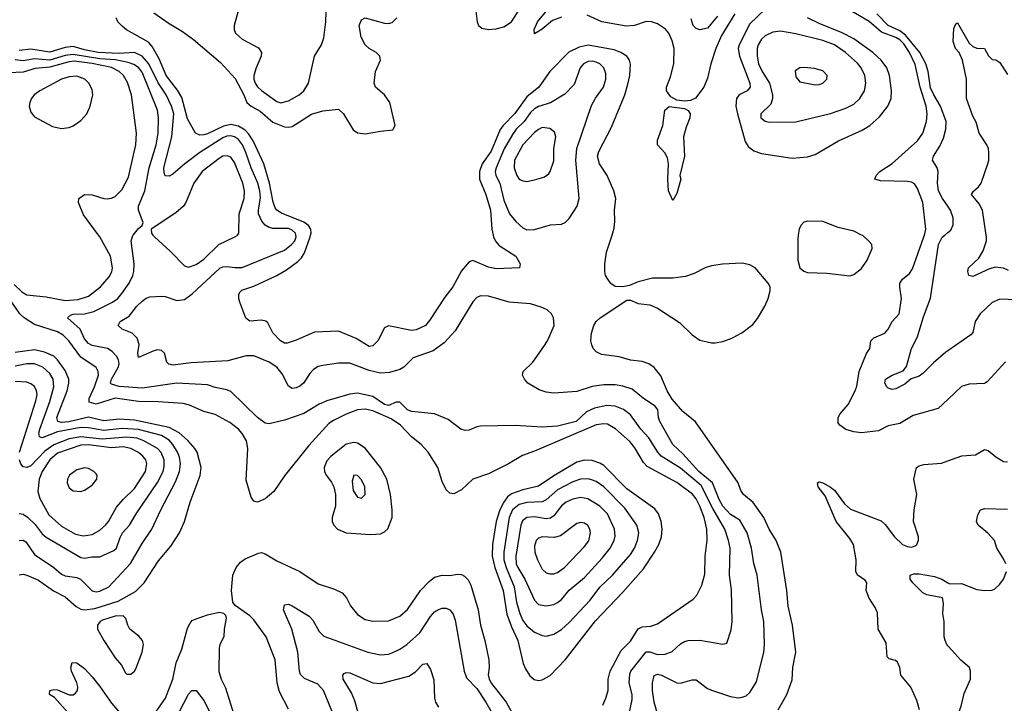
# Model space of a CAD drawing. Header units: inches. Extents: x 884549 to 1028252, y 526810 to 653624.
# Tile 224 of 256: x 955173 to 960293, y 577564 to 581120. Entities that reach past the tile are written whole.
import ezdxf

# ---------------------------------------------------------------- set-up
doc = ezdxf.new("R2010")
doc.units = ezdxf.units.IN
doc.header["$MEASUREMENT"] = 0
for name, color, linetype in [('A9557', 7, 'Continuous'), ('A9558', 7, 'Continuous'), ('A9567', 7, 'Continuous'), ('A9568', 7, 'Continuous')]:
    doc.layers.add(name, color=color, linetype=linetype)

msp = doc.modelspace()

# ---------------------------------------------------------------- linework, layer by layer
at = {"layer": 'A9557', "color": 5}
for points, elevation in [([(955143.2, 579743.2), (955184.4, 579704.4), (955210, 579689.6), (955310, 579677.9), (955410, 579660.1), (955476.3, 579663.7), (955530, 579682.5), (955592.8, 579730), (955638.4, 579781.6), (955651.8, 579808.2), (955655.5, 579830), (955644.7, 579890), (955589.8, 579990), (955582.4, 580000)], 2280), ([(958329.9, 577450.1), (958357.2, 577582.8), (958358, 577610), (958342.8, 577670), (958345.3, 577714.7), (958350.6, 577730), (958430, 577830.9), (958450, 577831.4), (958490, 577817.9), (958530, 577818.7), (958566.2, 577833.8), (958610, 577873.6), (958630, 577885.8), (958650, 577890.2), (958710, 577891.3), (958830, 577870.6), (958850, 577876), (958873.3, 577946.7), (958878.8, 577990), (958874.8, 578154.8), (958864.1, 578230), (958867.2, 578370), (958859.5, 578410), (958839.9, 578470), (958776.8, 578576.8), (958716.2, 578696.2), (958610, 578787.7), (958509.1, 578850), (958491.6, 578870), (958444.9, 578944.9), (958403.1, 578990), (958350, 579064.5), (958313, 579093), (958270, 579109.4), (958226.6, 579113.4), (958161.4, 579098.6), (958120.7, 579079.3), (958066, 579030), (957970, 579004.7), (957890, 579000.2), (957750, 579009.8), (957570, 579005.6), (957550, 579002), (957510, 578984.8), (957490, 578982.6), (957466.6, 578990), (957401, 579041), (957330, 579069.8), (957210, 579082.2), (957190, 579090.7), (957150, 579130.6), (957130, 579130.6), (957090, 579113.9), (957070, 579118.1), (957010, 579160.5), (956930, 579177.7), (956890, 579171.2), (956770, 579137.8), (956730, 579120.3), (956650, 579072.2), (956550, 579036.5), (956470, 579017.6), (956450, 579021.3), (956410, 579049.8), (956270, 579185.3), (956250, 579194.8), (956190, 579206.5), (956150, 579220.6), (955990, 579228.9), (955810, 579203.9), (955690, 579212.2), (955650, 579223.9), (955645.8, 579230), (955649.6, 579250), (955685.4, 579310), (955689.4, 579329.4), (955687.1, 579350), (955677, 579370), (955654, 579394), (955630, 579408.9), (955550, 579424.5), (955530, 579435), (955510, 579459.8), (955486.8, 579510), (955421.4, 579570), (955436.3, 579583.7), (955451.1, 579588.9), (955510, 579590.8), (955558.6, 579601.4), (955655.4, 579650), (955682.5, 579670), (955704.6, 579695.4), (955742, 579750), (955760.9, 579790), (955766.6, 579810), (955768.1, 579850), (955752.7, 579970), (955761.8, 579998.2), (955763.3, 580000)], 2260), ([(958494.5, 577490), (958471.9, 577570), (958463.6, 577630), (958463.8, 577670), (958472.5, 577707.5), (958490, 577715.3), (958510, 577709.4), (958590, 577670.1), (958610, 577668.7), (958670, 577685.6), (958690, 577684.9), (958750, 577640.7), (958770, 577631.3), (958870, 577599.1), (958910, 577592.7), (958930, 577595.2), (958950, 577602.7), (958970, 577619.5), (959004.8, 577675.2), (959042.2, 577830), (959046.5, 577870), (959043.2, 577990), (959029.9, 578050), (959008.5, 578230), (958991, 578291), (958978.2, 578370), (958956.6, 578450), (958917.1, 578517.1), (958870, 578545.9), (958829.5, 578590), (958810, 578623.7), (958775.5, 578710), (958705.1, 578770), (958621.8, 578861.8), (958569.9, 578910), (958501.3, 579030), (958494.1, 579050), (958491.2, 579090), (958478.1, 579110), (958416.5, 579150), (958358.2, 579198.2), (958310, 579213.4), (958270, 579220.2), (958210, 579221), (958150, 579211.9), (958070, 579186), (957950, 579177.8), (957910, 579182.5), (957874.3, 579194.3), (957816, 579230), (957798.4, 579250), (957788.5, 579270), (957791.6, 579290), (957841.2, 579338.8), (957899.3, 579420.7), (957916.8, 579450), (957952.1, 579530), (957949.7, 579569.7), (957938.4, 579590), (957916, 579610), (957885.3, 579625.3), (957830, 579642.7), (957718, 579650), (957610, 579681.8), (957570, 579683.1), (957550, 579674.2), (957530, 579652.8), (957438, 579502), (957380.5, 579439.5), (957323, 579397), (957219.2, 579360.8), (957170, 579312.3), (957150, 579300.3), (957095.8, 579284.2), (957050, 579280.4), (956990, 579294.4), (956890, 579333.2), (956830, 579333.3), (956750, 579322), (956724.5, 579315.5), (956700, 579300), (956680.8, 579279.2), (956647.9, 579230), (956630, 579214), (956610, 579204.4), (956590, 579201.5), (956570, 579213.3), (956538.3, 579278.3), (956510, 579312.4), (956470, 579338), (956390, 579370.7), (956350, 579370.8), (956255.2, 579344.8), (956064.4, 579335.6), (955970, 579322.6), (955948.3, 579328.3), (955938.7, 579338.7), (955925.7, 579385.7), (955910, 579399.8), (955890, 579401.8), (955870, 579397), (955790, 579362.9), (955787.4, 579387.4), (955794, 579430), (955783.1, 579463.1), (955757.4, 579490), (955705.6, 579510), (955685.6, 579530), (955695.1, 579550), (955741.4, 579578.6), (955782.4, 579630), (955810, 579656.5), (955830, 579671.5), (955850, 579677.7), (955910, 579681.5), (955930, 579680.9), (955990, 579660.1), (956030, 579664.4), (956070, 579694.3), (956213.2, 579826.8), (956230, 579835), (956250, 579836.8), (956291.1, 579831.1), (956330, 579831.8), (956550, 579921.4), (956586.6, 579950), (956603, 579970), (956610.4, 579990), (956608.5, 580000)], 2240), ([(955865.8, 580000), (955873.1, 579990), (955956.1, 579916.1), (956030, 579839.7), (956050, 579833), (956090, 579845.9), (956130, 579874.3), (956208.5, 579951.5), (956292, 579990), (956303.3, 579996.7), (956305.6, 580000)], 2260), ([(957634.8, 580000), (957637.2, 579990), (957647.6, 579967.6), (957665.5, 579945.5), (957753.6, 579890), (957775.5, 579850), (957771.4, 579828.6), (957650, 579823.7), (957610, 579832.7), (957530, 579866.8), (957510, 579860.4), (957470, 579814), (957425.4, 579730), (957383.2, 579676.8), (957304.6, 579555.4), (957282.4, 579530), (957233.9, 579506.1), (957210, 579502.9), (957090, 579528), (957070, 579516.9), (957036.1, 579450), (957010, 579422.6), (956990, 579420.4), (956922.2, 579462.2), (956830, 579500.3), (956705.2, 579494.8), (956610, 579452.3), (956563.1, 579436.9), (956550, 579438), (956528.9, 579448.9), (956490, 579490.8), (956462.5, 579542.5), (956452.6, 579552.6), (956430, 579556.9), (956370, 579552.3), (956348.1, 579568.1), (956317.4, 579650), (956311.6, 579670), (956312, 579690), (956317.2, 579702.8), (956327.6, 579712.4), (956390, 579734.3), (956510, 579790.1), (956561.1, 579818.9), (956618.6, 579861.4), (956638.6, 579881.4), (956653.4, 579906.6), (956682.5, 579990), (956685.1, 580000)], 2220), ([(959117.3, 577530), (959163.1, 577610), (959190, 577686), (959194, 577750), (959209.9, 577830), (959192.4, 577970), (959169.2, 578069.2), (959163.2, 578150), (959131.6, 578350), (959107, 578410), (959070, 578469.7), (959043.4, 578530), (958987.8, 578607.8), (958937.8, 578650), (958923.9, 578670), (958908.4, 578710), (958687.3, 579027.3), (958621.7, 579081.7), (958566.4, 579146.4), (958539.2, 579190), (958506.7, 579266.7), (958472.5, 579310), (958445.1, 579330), (958410, 579342.6), (958350, 579349.1), (958290, 579366.4), (958199.1, 579379.1), (958170, 579392.7), (958155.1, 579410), (958147.9, 579427.9), (958143.6, 579450), (958146.3, 579490), (958158.9, 579530), (958171.5, 579550), (958191.8, 579570), (958330, 579660.4), (958350, 579661.6), (958390, 579643.7), (958450, 579637), (958490, 579619.6), (958604.2, 579544.2), (958670, 579481.2), (958710, 579453.2), (958770, 579438.9), (958790, 579438.3), (958830, 579446.5), (958876.1, 579463.9), (958928.9, 579491.1), (958985.2, 579534.8), (959010, 579566.4), (959048.5, 579630), (959066, 579670), (959076.3, 579710), (959075.1, 579730), (959066, 579750), (958996.9, 579830), (958970, 579844.8), (958930, 579852.7), (958828.2, 579848.2), (958770, 579839.9), (958737.6, 579830), (958681, 579799), (958635.1, 579784.9), (958570, 579774.7), (958463.8, 579776.2), (958390, 579756.1), (958343.4, 579736.6), (958310, 579729.8), (958270, 579732.8), (958247.5, 579747.5), (958230.7, 579770), (958219.7, 579790), (958215.4, 579810), (958216.4, 579850), (958224.4, 579910), (958253.5, 580000)], 2220), ([(959222, 580000), (959219.5, 579980.5), (959219.7, 579870), (959230.4, 579830), (959250, 579812.4), (959270, 579805.3), (959370, 579800.7), (959490, 579787.2), (959510, 579794), (959550, 579825.8), (959580.3, 579870), (959606.6, 579930), (959603.9, 579950), (959590, 579966.9), (959557.1, 579997.1), (959551.2, 580000)], 2220), ([(960000, 579144.5), (959950, 579096.9), (959819.3, 579060.7), (959750, 579019.1), (959690, 579007.3), (959638.6, 578981.4), (959550, 578971.1), (959510, 578975.8), (959469, 578989), (959437.8, 579010), (959430, 579023), (959429.3, 579050), (959439.5, 579070), (959482.1, 579117.9), (959517.3, 579190), (959525.8, 579214.2), (959539.1, 579290), (959577.2, 579382.8), (959594, 579410), (959598.7, 579450), (959614.1, 579465.9), (959671.9, 579490), (959689.4, 579510.6), (959710.4, 579549.6), (959747.3, 579590), (959759.4, 579670), (959749.3, 579729.3), (959750.8, 579750), (959763.4, 579770), (959799.5, 579800.5), (959815.8, 579824.2), (959875.5, 579990), (959878, 580000)], 2180), ([(960000, 579397.5), (959990, 579390.6), (959924.7, 579335.3), (959870, 579278.8), (959850, 579265.3), (959808.6, 579251.4), (959775.3, 579224.7), (959730, 579199.8), (959710, 579196.2), (959690, 579202.8), (959682.8, 579210), (959672, 579230), (959675.8, 579250), (959709.6, 579270), (959767.3, 579292.7), (959784.1, 579315.9), (959810.7, 579409.3), (959842.6, 579470), (959870.7, 579570), (959909.2, 579670.8), (959950.3, 579950), (959970, 579989.4), (959983.7, 580000)], 2160), ([(958205.4, 577554.6), (958221.8, 577590), (958233.6, 577630), (958232.9, 577690), (958243.7, 577730), (958301.2, 577838.8), (958350, 577886.8), (958389.6, 577950.4), (958410, 577961), (958455.4, 577964.6), (958490, 577977.1), (958675.1, 578104.9), (958694.4, 578125.6), (958721.1, 578178.9), (958735.6, 578235.6), (958737.8, 578330), (958747.3, 578412.7), (958745.5, 578470), (958732.5, 578530), (958710.3, 578590), (958690, 578627.8), (958671, 578651), (958590, 578712.5), (958436.4, 578796.4), (958416.6, 578816.6), (958372.6, 578892.6), (958346.3, 578926.3), (958271.8, 578991.8), (958230, 579015.5), (958210, 579018.5), (958170, 579012.2), (957850, 578874.8), (957787.6, 578852.4), (957715.2, 578810), (957610, 578757), (957530.2, 578729.8), (957470, 578674.7), (957430, 578653), (957410, 578656.9), (957390, 578674), (957370, 578717), (957348, 578790), (957296.5, 578870), (957260.8, 578910), (957209.9, 578949.9), (957153.5, 579010), (957104.2, 579044.2), (957010, 579086.1), (956970, 579094.6), (956930, 579090.2), (956870, 579067.9), (956804.4, 579035.6), (956780.9, 579019.1), (956675.6, 578904.4), (956550, 578746.6), (956493.6, 578666.4), (956450, 578627.7), (956410, 578609.8), (956390, 578615.6), (956375.7, 578635.7), (956350, 578725.2), (956359.2, 578890), (956352, 578930), (956330, 578967.8), (956310.6, 578990), (956265.4, 579025.4), (956190, 579065.7), (956130, 579081.9), (956055.3, 579115.3), (956023.5, 579123.5), (955892.9, 579132.9), (955790, 579133.7), (955670, 579150.8), (955570, 579120.8), (955533.6, 579130), (955534, 579150), (955562.1, 579210), (955582.2, 579270), (955581, 579290), (955569.9, 579309.9), (955490, 579364.2), (955429, 579449), (955399.5, 579479.5), (955370, 579495.8), (955250, 579534.9), (955196.3, 579570), (955174, 579590), (955132.1, 579650)], 2280), ([(955170, 578232.8), (955190, 578234.8), (955210, 578230.1), (955270, 578204.4), (955349.3, 578149.3), (955410, 578117.4), (955466.7, 578066.7), (955490, 578054.2), (955510, 578049.6), (955563, 578057), (955684.2, 578095.8), (955775.3, 578144.7), (955820.2, 578190), (955895.2, 578304.8), (955959.2, 578380.8), (956003.5, 578450), (956029.1, 578510), (956058.8, 578610), (956111, 578749), (956115.9, 578790), (956095.4, 578870), (956084.4, 578890), (956048.2, 578930), (956002.9, 578970), (955950, 578998.7), (955770, 579037.1), (955690, 579041.9), (955610, 579034.1), (955530, 579051.9), (955427.9, 579027.9), (955390, 579025.2), (955370.8, 579030), (955365.9, 579050), (955419.6, 579190), (955428.6, 579230), (955428.2, 579250), (955410, 579295.5), (955370, 579350.4), (955350, 579369), (955301.8, 579390), (955250, 579403.3), (955150, 579389.3)], 2320), ([(955170, 578410.7), (955190, 578412.4), (955204.3, 578404.3), (955250, 578337), (955350, 578270.9), (955390, 578235), (955410, 578226.3), (955470, 578217.5), (955488.8, 578208.8), (955550, 578148.4), (955570, 578143.2), (955590, 578146.3), (955636.8, 578170), (955748.9, 578291.1), (955810, 578395.5), (955859.9, 578470), (955906.1, 578570), (955983.8, 578716.2), (956004.1, 578770), (956009.5, 578810), (956004.1, 578844.1), (955994, 578870), (955969.9, 578910), (955950, 578932.5), (955910, 578956.3), (955790, 578988.2), (955706.5, 578993.5), (955610, 578982.6), (955530, 578996.3), (955490, 578998.4), (955370, 578975.8), (955290, 578944.4), (955276, 578950), (955272.6, 578970), (955277.1, 578990), (955330, 579133.4), (955349.9, 579209.9), (955346.5, 579250), (955330, 579278.8), (955293, 579313), (955250, 579329.9), (955210, 579330.3), (955150, 579317.8)], 2340), ([(955171.8, 578870), (955256.7, 579136.7), (955262.9, 579170), (955260.5, 579190), (955250, 579211.4), (955230, 579226.4), (955210, 579234.1), (955150, 579238.5)], 2360), ([(955170, 578550.8), (955190, 578547.9), (955212.9, 578532.9), (955253.1, 578493.1), (955290, 578445), (955310, 578428.8), (955490, 578322.4), (955510, 578319), (955550, 578325.5), (955590, 578325.4), (955661.8, 578358.2), (955675.8, 578370), (955694.4, 578425.6), (955707.2, 578450), (955744.6, 578490), (955778.4, 578550), (955890, 578712.7), (955918.2, 578770), (955924.3, 578795.7), (955924.3, 578830), (955908.5, 578868.5), (955889.4, 578889.4), (955818.9, 578930), (955783.8, 578943.8), (955730, 578948.6), (955602.3, 578937.7), (955490, 578950), (955430, 578938.9), (955350.8, 578909.2), (955304.2, 578875.8), (955230, 578798.8), (955210, 578789.9), (955190, 578794), (955178, 578810), (955171.4, 578830)], 2360), ([(959851.9, 577530), (959838.3, 577578.3), (959807, 577647), (959755.6, 577710), (959749.5, 577750), (959737.6, 577777.6), (959726.8, 577786.8), (959695.1, 577795.1), (959684.9, 577804.9), (959678.1, 577878.1), (959638, 577950), (959634.5, 578034.5), (959622.6, 578062.6), (959589.8, 578110), (959575.1, 578150), (959578.5, 578190), (959570, 578205.1), (959530.7, 578230.7), (959521.4, 578250), (959522.5, 578310), (959508.2, 578390), (959490, 578420.4), (959419.4, 578510), (959362.5, 578642.5), (959324.5, 578690), (959321.2, 578710), (959330, 578716.3), (959349.3, 578710.7), (959390, 578688.5), (959410, 578671.7), (959461.9, 578601.9), (959493.8, 578573.8), (959652.6, 578512.6), (959674.4, 578494.4), (959722.8, 578430), (959764.2, 578390), (959790, 578379.1), (959810, 578376.5), (959830, 578382.4), (959838.4, 578390), (959847.9, 578412.1), (959846.9, 578430), (959820.7, 578510), (959824.4, 578570), (959837.6, 578650), (959822.4, 578730), (959836, 578790), (959850, 578799.3), (959874.6, 578805.4), (959967.1, 578812.9), (960000, 578825.1)], 2180), ([(956570, 577533), (956523.4, 577623.4), (956511.2, 577670), (956500.7, 577790), (956454, 577910), (956390, 577998.7), (956370, 578018.7), (956293.3, 578073.3), (956282, 578090), (956274, 578150), (956281, 578230), (956298.3, 578270), (956321.7, 578298.3), (956345.5, 578314.5), (956414.6, 578345.4), (956430, 578348.9), (956450, 578340.8), (956510, 578305.7), (956628.8, 578250), (956725.4, 578185.4), (956810, 578157.5), (956850, 578137.6), (956872.3, 578112.3), (956893.1, 578070), (956930, 578026.3), (956970, 578000.2), (957010, 577991.7), (957090, 577992.1), (957150, 578016.2), (957190, 578051.6), (957257.1, 578150), (957301.8, 578198.2), (957330, 578219.4), (957370, 578231.1), (957410, 578229.3), (957450, 578235.6), (957470, 578234.2), (957485.5, 578225.5), (957505.2, 578205.2), (957519.1, 578179.1), (957557.3, 578050), (957568.9, 577970), (957592.3, 577890), (957612.3, 577790), (957614.1, 577750), (957608.9, 577711.1), (957613.6, 577690), (957626.9, 577666.9), (957702.2, 577570), (957748.2, 577488.2)], 2280), ([(960000, 577862.8), (959993.6, 577870), (959985.1, 577890), (959981.1, 577910), (959980.7, 577990), (959974, 578030), (959976.8, 578083.2), (959972.3, 578112.3), (959890, 578128.3), (959870, 578137.7), (959816.9, 578190), (959804.2, 578210), (959803.7, 578230), (959823.3, 578236.7), (959850, 578237.2), (959930, 578224.2), (959968.2, 578210), (960000, 578190.7)], 2160), ([(956804, 577504), (956752.8, 577630), (956723.1, 577663.1), (956653.4, 577693.4), (956633.9, 577713.9), (956628.5, 577730), (956619.6, 577830), (956588.2, 577950), (956544.5, 578050), (956550, 578075.5), (956570, 578078.7), (956590, 578071.5), (956677.7, 578017.7), (956696.7, 577996.7), (956730, 577936.5), (956753.7, 577913.7), (956983, 577830), (957050, 577816.3), (957090, 577819.3), (957110, 577825.8), (957150, 577845.7), (957185.5, 577870), (957253.2, 577930), (957310, 578015.5), (957330, 578038.8), (957350, 578052.1), (957370, 578058.8), (957390, 578058.8), (957410, 578050.2), (957427.2, 578027.2), (957436.8, 577996.8), (957484.3, 577730), (957496.6, 577696.6), (957550, 577640.6), (957597.5, 577570), (957650, 577475.8)], 2260), ([(955870, 577502.8), (955930.4, 577590), (955968.4, 577690), (955986.3, 577773.7), (956015.1, 577844.9), (956045.5, 577954.5), (956058.6, 577981.4), (956070, 577993.8), (956090, 578003.6), (956150, 578024.5), (956210, 578037.6), (956232.5, 578032.5), (956242.5, 578022.5), (956246, 578006), (956235.5, 577950), (956234, 577910), (956213.4, 577870), (956209.5, 577850.5), (956208.4, 577728.4), (956220.6, 577690), (956243.5, 577643.5), (956284.2, 577510)], 2280), ([(955450, 577484.9), (955353, 577593), (955327.7, 577610), (955329.8, 577630), (955350, 577635.5), (955370, 577633.8), (955430, 577607.6), (955450, 577607.8), (955463.2, 577616.8), (955473, 577630), (955474.8, 577650), (955470.7, 577670.7), (955443, 577730), (955439.5, 577750), (955444.9, 577775.1), (955470, 577774.4), (955510, 577744.8), (955550, 577701.4), (955590, 577651.8), (955650, 577564.7), (955694, 577514)], 2280), ([(956944.3, 577470), (956915.9, 577575.9), (956897.5, 577617.5), (956855.6, 577690), (956853.3, 577710), (956860.7, 577719.3), (956870, 577724.2), (956890, 577721.5), (957010, 577670.1), (957050, 577666), (957195.7, 577704.3), (957232, 577728), (957270, 577766.4), (957290, 577770.6), (957310, 577738.8), (957326.1, 577686.1), (957329.6, 577590), (957335, 577570), (957350, 577543.2)], 2240), ([(956002, 577518), (956050, 577610.5), (956067.3, 577630), (956090, 577630.4), (956130, 577578.7), (956165, 577510)], 2260)]:
    msp.add_lwpolyline(points, dxfattribs=dict(at, elevation=elevation))
for points, elevation in [([(955530, 578908.2), (955490, 578906), (955370, 578864.5), (955330.2, 578829.8), (955289.1, 578770), (955274.1, 578730), (955266.3, 578666.3), (955278, 578630), (955323.4, 578543.4), (955390, 578485.2), (955463.1, 578443.1), (955505.4, 578434.6), (955550, 578442.2), (955590, 578464), (955619, 578490), (955635, 578510), (955676.1, 578583.9), (955710, 578624.6), (955770, 578680.9), (955827.4, 578770), (955834.5, 578810), (955828.7, 578830), (955812.9, 578850), (955790, 578867.8), (955750, 578889.9), (955710, 578898.3), (955650, 578893.1)], 2380), ([(956910, 578920.2), (956870, 578911.1), (956790, 578848.4), (956770, 578825.3), (956756.3, 578790), (956757.7, 578770), (956766.5, 578750), (956794.6, 578714.6), (956806.2, 578690), (956814.5, 578650), (956814.4, 578590), (956797.1, 578530), (956797.1, 578510), (956805.8, 578490), (956826.2, 578470), (956870, 578451.4), (956997.5, 578442.5), (957050, 578445.6), (957070, 578454.9), (957087.8, 578472.2), (957109.3, 578530.7), (957110.4, 578570), (957100.6, 578650), (957081.4, 578730), (957050, 578790.8), (956970, 578890.6), (956930, 578916.3)], 2320), ([(955510, 578789.3), (955470, 578777.7), (955431.7, 578750), (955421.8, 578730), (955420.4, 578710), (955430, 578684.7), (955450, 578668.8), (955490, 578666.1), (955510, 578673.1), (955550, 578698.6), (955574.6, 578730), (955575, 578750), (955570, 578757.1), (955558.6, 578770), (955530, 578785.8)], 2420), ([(958110, 578828.9), (958070, 578818), (957950, 578747.4), (957870, 578692.8), (957790, 578674.6), (957730, 578652.7), (957710, 578638), (957690, 578610.9), (957670, 578569.9), (957650.1, 578510.1), (957631.5, 578390), (957629.1, 578330), (957643, 578270), (957687.8, 578150), (957706.9, 578026.9), (957730, 577962.3), (957764, 577890), (957791.4, 577771.4), (957802.7, 577742.7), (957826.4, 577706.4), (957848, 577688), (957870, 577682.8), (957890, 577685.2), (957931.5, 577708.5), (958010, 577790.2), (958166.9, 577993.1), (958310, 578141.7), (958416.5, 578263.5), (958474.5, 578350), (958495.9, 578390), (958509.9, 578430), (958514.4, 578470), (958509.4, 578510), (958495.3, 578550), (958476.2, 578576.2), (958330, 578679.9), (958210, 578800.5), (958190, 578813.7), (958150, 578827.3)], 2320), ([(956910, 578751.3), (956901.4, 578718.6), (956906.3, 578670), (956930, 578635.8), (956950, 578630.5), (956969.7, 578650.3), (956968.2, 578690), (956950, 578727), (956930, 578749.6)], 2340), ([(958130, 578730.8), (958090, 578729), (958050, 578715.2), (957970, 578674.7), (957910, 578622.2), (957890, 578612.2), (957810, 578608.4), (957770, 578597.5), (957735.8, 578570), (957717.9, 578530), (957691, 578350), (957691, 578310), (957701.9, 578270), (957744.1, 578170), (957756.2, 578090), (957773.8, 578030), (957790, 577995.3), (957810, 577967.5), (957850, 577934.1), (957890, 577916.3), (957910, 577913.5), (957950, 577922.6), (957990, 577947), (958030, 577984.8), (958139, 578101), (958190, 578167.2), (958255.2, 578230), (958350, 578338.5), (958370, 578371.3), (958385.8, 578410), (958391.9, 578450), (958381.6, 578490), (958319.4, 578579.4), (958210, 578690.4), (958170, 578718.1), (958147.1, 578727.1)], 2340), ([(958090, 578634.9), (958050, 578626.4), (958015.6, 578610), (957990, 578591.1), (957950, 578539.5), (957932.5, 578527.5), (957910, 578524), (957850, 578534.6), (957810, 578530.8), (957787.7, 578512.3), (957778.4, 578490), (957752.4, 578330), (957755.5, 578290), (957763.3, 578270), (957799.9, 578210), (957850, 578100.4), (957870, 578077.4), (957911.1, 578071.1), (957950, 578078.3), (957970, 578087.8), (957990, 578104.1), (958030, 578151.8), (958110, 578218.3), (958202.1, 578317.9), (958243.4, 578370), (958265.2, 578410), (958270, 578434), (958266.9, 578470), (958230.4, 578550), (958190, 578588.8), (958128.2, 578628.2)], 2360), ([(958090, 578504.2), (958070, 578499.1), (957985.8, 578434.2), (957953.1, 578426.9), (957889.5, 578430.5), (957870, 578422.3), (957859.1, 578410), (957850, 578382), (957852.6, 578350), (957866, 578310), (957890, 578261.5), (957910, 578242), (957930, 578236.6), (957950, 578237.6), (957970, 578245), (958006, 578270), (958110, 578379.7), (958131.9, 578408.1), (958141.4, 578450), (958137.7, 578470), (958128.2, 578488.2), (958110, 578501.5)], 2380), ([(955710, 578018.2), (955670, 578017.4), (955603.2, 577996.8), (955590.6, 577989.4), (955576.8, 577970), (955578.1, 577950), (955611, 577890), (955670, 577800.8), (955702.3, 577762.3), (955722.4, 577722.4), (955730, 577714.7), (955750, 577715), (955770, 577731.2), (955776.4, 577743.6), (955809.2, 577830), (955817, 577870), (955811.6, 577890), (955792.1, 577912.1), (955745.8, 577950), (955734.4, 577970), (955724.5, 578004.5)], 2320)]:
    msp.add_lwpolyline(points, close=True, dxfattribs=dict(at, elevation=elevation))
at = {"layer": 'A9558', "color": 5}
for points, elevation in [([(957545.3, 581165.3), (957552.3, 581110), (957559.2, 581090), (957576, 581076), (957610, 581068.4), (957650, 581072), (957690, 581082.4), (957731.2, 581110), (957844.2, 581290)], 2220), ([(956315, 581190), (956288, 581090), (956288.6, 581070), (956295.9, 581050), (956330, 581019.3), (956413.9, 580973.9), (956431.1, 580950), (956429.3, 580930), (956402.6, 580870), (956390.7, 580830), (956390.1, 580810), (956397.2, 580790), (956410, 580770.2), (956430, 580752.4), (956510, 580694.3), (956530, 580688.4), (956570, 580697.8), (956625.4, 580730), (956649.7, 580750), (956675.3, 580790), (956706, 580930), (956742, 580990), (956753.6, 581026.4), (956765.6, 581110), (956768.1, 581211.9)], 2240), ([(955870, 581156.2), (955950, 581100.6), (956019.4, 581059.4), (956076.9, 581016.9), (956217.3, 580897.3), (956293.5, 580813.5), (956338.1, 580730), (956354.5, 580690), (956377.3, 580670), (956424.1, 580644.1), (956490, 580586.5), (956550, 580563.5), (956570, 580560.8), (956590, 580564.1), (956690.9, 580629.1), (956750, 580646.4), (956830, 580654.3), (956857.4, 580630), (956906.5, 580546.5), (956930, 580531.1), (956970, 580526.4), (957050, 580541.1), (957113.2, 580546.8), (957124.7, 580570), (957098, 580690), (957070, 580729.7), (957022.4, 580770), (957015.4, 580790), (957023.5, 580850), (957049.7, 580910), (957045.1, 580930), (957027.3, 580950), (956990.9, 580970.9), (956969.6, 580990), (956948.3, 581030), (956938.9, 581090), (956950, 581119.1), (956970, 581130.3), (957070, 581101.9), (957090, 581100.9), (957110, 581106.2), (957133.6, 581130)], 2220), ([(957990, 581132.7), (957943.7, 581116.3), (957890, 581070.5), (957850, 581046), (957848.8, 581068.8), (957865, 581110), (957916.4, 581170)], 2180), ([(958891.3, 581150), (958822.1, 581037.9), (958792.4, 580970), (958767.2, 580890), (958750, 580815.4), (958730, 580769.8), (958687.4, 580712.6), (958660.5, 580699.5), (958630, 580695.7), (958590, 580701.5), (958558.4, 580718.4), (958536, 580750), (958536.5, 580770), (958557.6, 580822.4), (958574, 580890), (958575.9, 580970), (958565.5, 581010), (958548.1, 581050), (958530.6, 581070.6), (958490, 581098.4), (958458, 581110), (958430, 581110.7), (958370, 581090.2), (958326.7, 581086.7), (958201, 581110), (958124.3, 581144.3)], 2180), ([(959047.2, 581172.8), (958970, 581098), (958914.5, 580990), (958910.1, 580970), (958916.3, 580930), (958970.1, 580790), (958971.3, 580770), (958956.1, 580750), (958915.2, 580730), (958901, 580710), (958897.9, 580670), (958905.7, 580630), (958945.7, 580485.7), (958960.8, 580460.8), (958990, 580437.8), (959030, 580423.5), (959190, 580400.3), (959270, 580406.7), (959310, 580419.7), (959430.4, 580489.6), (959554.9, 580545.1), (959594.8, 580570), (959644.3, 580615.7), (959688.4, 580670), (959705.2, 580710), (959707.5, 580750), (959695.8, 580830), (959681.6, 580870), (959652.9, 580910), (959610, 580948.9), (959510, 581020.3), (959450, 581052), (959330, 581100.9), (959270.2, 581130.2)], 2220), ([(959878, 580000), (959885.4, 580030), (959869.9, 580169.9), (959841.3, 580241.3), (959825.5, 580265.5), (959810, 580275.2), (959790, 580279.2), (959650, 580281.3), (959620.7, 580290), (959627.1, 580310), (959645.8, 580330), (959710, 580372.1), (959841.3, 580490), (959869.9, 580530.1), (959889.3, 580590), (959891.7, 580630), (959886.4, 580670), (959856.1, 580770), (959830, 580888), (959799.8, 580950), (959770, 580993.9), (959750, 581014.8), (959730, 581027.6), (959654.9, 581054.9), (959590.3, 581110.3), (959470, 581181.4)], 2180), ([(960000, 580149.9), (959972.2, 580190), (959950.5, 580230), (959945.6, 580270), (959949.1, 580330), (959943.5, 580350), (959920.4, 580390), (959925.1, 580410), (959957.8, 580462.2), (959976.6, 580503.4), (959989.9, 580550), (959991.8, 580590), (959961.9, 580670), (959926, 580730), (959910, 580766.6), (959897.3, 580850), (959885.7, 580890), (959854.4, 580950), (959779.3, 581039.3), (959750, 581062), (959689.9, 581090), (959630.9, 581150.9)], 2160), ([(956685.1, 580000), (956687.7, 580010), (956686.6, 580030), (956674.5, 580050), (956650, 580067.5), (956534.4, 580114.4), (956509.9, 580129.9), (956501.2, 580141.2), (956490.5, 580170.5), (956471.9, 580270), (956441.9, 580370), (956386.6, 580490), (956364.9, 580524.9), (956345.3, 580545.3), (956310, 580567), (956270, 580575.7), (956233.1, 580566.9), (956150, 580526.5), (956130, 580521.3), (956110, 580519.8), (956087.3, 580530), (956045.1, 580605.1), (956015.4, 580715.4), (955993.3, 580753.3), (955934.3, 580830), (955897.3, 580917.3), (955861.4, 580981.4), (955842.8, 581002.8), (955727.5, 581067.5), (955706.1, 581086.1), (955682.4, 581110), (955674.7, 581130)], 2220), ([(958801.9, 581138.1), (958750, 581076), (958710, 581067), (958690, 581074.5), (958674.5, 581090), (958664.4, 581124.4)], 2160), ([(956608.5, 580000), (956606.6, 580010), (956590, 580026), (956570, 580033.1), (956490, 580034.1), (956470, 580038.8), (956450, 580050.4), (956431.9, 580071.9), (956415.2, 580110), (956414.1, 580130), (956425.2, 580194.8), (956421.9, 580230), (956411.7, 580270), (956375.8, 580350), (956349.2, 580430), (956331, 580470), (956310, 580497.2), (956290, 580511.1), (956270, 580516.1), (956250, 580514.2), (956230, 580506), (956110, 580429), (956030.7, 580370), (955970, 580316.8), (955950, 580305.8), (955928.6, 580308.6), (955923.4, 580323.4), (955923, 580350), (955964.4, 580510), (955973.7, 580630), (955962.6, 580670), (955933.6, 580730), (955892.4, 580792.4), (955844.6, 580890), (955810, 580931.1), (955769.7, 580949.7), (955690, 580944.5), (955581.1, 580950), (955510, 580962.9), (955450, 580981.3), (955410, 580975.4), (955330, 580952.1), (955230, 580966.2), (955170, 580960.1)], 2240), ([(958253.5, 580000), (958264.8, 580035.2), (958268.4, 580071.6), (958265.3, 580130), (958272.9, 580190), (958263.2, 580230), (958228.8, 580308.8), (958187.7, 580370), (958178.5, 580410), (958185.4, 580434.6), (958250, 580561.3), (958319.5, 580730), (958336, 580784), (958346.4, 580830), (958349.2, 580889.2), (958344.8, 580910), (958329.8, 580930), (958298.7, 580950), (958263.6, 580963.6), (958130, 580987.1), (958082.6, 580977.4), (958029.4, 580950.6), (957930, 580850.7), (957872.8, 580770), (957810, 580718.9), (957747.2, 580632.8), (957686.4, 580570), (957671.5, 580548.5), (957624.4, 580435.6), (957577.9, 580370), (957563.6, 580330), (957564.1, 580290), (957597.6, 580210), (957621.6, 580130), (957627.3, 580030), (957634.8, 580000)], 2220), ([(955582.4, 580000), (955504.3, 580104.3), (955478.3, 580170), (955480.5, 580190), (955510, 580210.2), (955550, 580208.5), (955610, 580190.1), (955630, 580188.4), (955650, 580191), (955670, 580200.2), (955704.6, 580235.4), (955738.2, 580301.8), (955775.9, 580470), (955779.9, 580530), (955754.8, 580730), (955733.7, 580793.7), (955713.4, 580830), (955690.5, 580850), (955650, 580871.9), (955550, 580892.8), (955456, 580904), (955430, 580901.7), (955330, 580873.5), (955252.8, 580867.2), (955190, 580847.5), (955115.6, 580844.4)], 2280), ([(955763.3, 580000), (955790, 580033.4), (955809.3, 580050), (955814.5, 580065.5), (955791.1, 580130), (955790.8, 580150), (955823.7, 580230), (955845.5, 580350), (955881.7, 580470), (955892, 580530), (955894.8, 580610), (955889.5, 580649.5), (955810, 580846.5), (955790, 580871.6), (955766.9, 580886.9), (955737.3, 580897.3), (955670.6, 580910.6), (955590, 580916), (955450, 580938.7), (955410, 580933.9), (955330, 580909.4), (955250, 580916.6), (955190, 580905.9), (955150, 580911.6)], 2260), ([(956305.6, 580000), (956312.4, 580010), (956314.1, 580110), (956340.3, 580190), (956342.5, 580230), (956333.1, 580270), (956290, 580377.8), (956270, 580405.2), (956252.5, 580412.5), (956230, 580409.9), (956210, 580398.5), (956122.1, 580330), (956078.8, 580270), (956036.9, 580170), (956024, 580150), (955984.7, 580115.3), (955857.3, 580030), (955858.4, 580010), (955865.8, 580000)], 2260), ([(959551.2, 580000), (959510, 580019.8), (959430, 580039.2), (959350, 580069.7), (959270, 580072.8), (959250, 580067.3), (959234.4, 580050), (959225.7, 580030), (959222, 580000)], 2220), ([(959983.7, 580000), (960000, 580012.6)], 2160)]:
    msp.add_lwpolyline(points, dxfattribs=dict(at, elevation=elevation))
for points, elevation in [([(959130, 581060.5), (959090, 581055.4), (959050, 581037.1), (959030, 581019.8), (959013.1, 580990), (959008.4, 580970), (959007.5, 580930), (959015.6, 580890), (959033.9, 580850), (959071.8, 580790), (959088.4, 580730), (959088.2, 580710), (959078.8, 580681.2), (959027.9, 580630), (959026.7, 580610), (959050, 580592), (959070, 580588), (959210, 580589.4), (959390, 580631.6), (959470, 580659.3), (959510, 580680.2), (959541.8, 580710), (959565.5, 580750), (959573, 580790), (959567.4, 580830), (959549, 580870), (959530, 580894.6), (959468.2, 580950), (959410, 580989.4), (959350, 581011.4), (959210, 581046.1)], 2240), ([(958150, 580905), (958130, 580903), (958104.3, 580890), (958087.6, 580870), (958056.1, 580783.9), (958007.1, 580732.9), (957932.5, 580687.5), (957870, 580668.3), (957850, 580656.9), (957830, 580637.9), (957796.8, 580590), (957755.1, 580550), (957736.3, 580523.7), (957692.1, 580447.9), (957651.1, 580350), (957645.6, 580330), (957648.7, 580310), (957670.1, 580270.1), (957690, 580182), (957719.4, 580110), (957752.9, 580070), (957790, 580037.4), (957810, 580027.8), (957850, 580028.6), (957933, 580053), (957990, 580057.1), (958010, 580065.5), (958030, 580086), (958072.4, 580150), (958081.8, 580190), (958064.7, 580390), (958069.9, 580450), (958147, 580673), (958167.2, 580712.8), (958208.1, 580770), (958221.8, 580810), (958221.2, 580841.2), (958209.8, 580870), (958189.8, 580890), (958170, 580899.6)], 2240), ([(959250, 580871), (959230, 580869.6), (959206.5, 580853.5), (959210, 580822.8), (959230, 580796.4), (959310, 580780.8), (959330, 580782.7), (959350, 580790.4), (959369.6, 580810), (959371.3, 580830), (959350, 580854.3), (959305.9, 580865.9)], 2260), ([(955470, 580826.5), (955430, 580823.4), (955390.7, 580810), (955277.7, 580750), (955248.8, 580730), (955233.5, 580710), (955224.7, 580690), (955222.2, 580670), (955230, 580639.6), (955250, 580614.2), (955343.8, 580563.8), (955390, 580554.8), (955430, 580559.8), (955450, 580568.5), (955490, 580595.2), (955521.6, 580630), (955539.6, 580670), (955553.5, 580730), (955550, 580756.9), (955532.8, 580790), (955511.2, 580811.2)], 2320), ([(958570, 580179), (958546.3, 580230), (958543, 580290), (958547.4, 580370), (958542.2, 580402.2), (958528.2, 580428.2), (958489.2, 580470), (958490, 580493.4), (958516.8, 580570), (958527.6, 580650), (958550, 580668.8), (958630, 580658.7), (958650, 580648.2), (958659.1, 580630), (958657.2, 580610), (958638.2, 580561.8), (958624.6, 580510), (958630.4, 580409.6), (958606, 580310), (958611, 580290), (958590, 580215.3)], 2180), ([(957890, 580558.6), (957870, 580549.8), (957850, 580533.3), (957788.6, 580470), (957746, 580390), (957743.8, 580350), (957758.4, 580310), (957770.5, 580290.5), (957790, 580281.2), (957810, 580279.1), (957850, 580287.3), (957899.2, 580300.8), (957923.1, 580316.9), (957931.8, 580330), (957950, 580386.8), (957949.8, 580449.8), (957961.6, 580510), (957954.5, 580534.5), (957930, 580554.6)], 2260)]:
    msp.add_lwpolyline(points, close=True, dxfattribs=dict(at, elevation=elevation))
at = {"layer": 'A9567', "color": 5}
for points, elevation in [([(960316, 579816), (960290, 579828.2), (960247.1, 579832.9), (960215.6, 579824.4), (960130, 579783.5), (960108.3, 579790), (960104.2, 579810), (960107.6, 579830), (960160.4, 579879.6), (960182.6, 579917.4), (960200.4, 579970), (960201.4, 579990), (960199.8, 580000)], 2140), ([(960356.5, 579663.5), (960270, 579666.6), (960230, 579648.5), (960167.6, 579590), (960142, 579550), (960130, 579493.2), (960119.6, 579480.4), (960000, 579397.5)], 2160), ([(960299.1, 579340.9), (960204.2, 579235.8), (960190, 579228.2), (960110, 579223.5), (960070, 579211.1), (960000, 579144.5)], 2180), ([(960000, 578825.1), (960071.8, 578851.8), (960143.3, 578856.7), (960190, 578884.9), (960210, 578879.5), (960250, 578845.3), (960290, 578821.6), (960310, 578819.1)], 2180), ([(960301.4, 578290), (960290, 578315.6), (960254.7, 578370), (960242.7, 578410), (960208.3, 578448.3), (960157.2, 578490), (960149.3, 578510), (960156.5, 578543.5), (960168.7, 578570), (960190, 578577.3), (960310, 578573.4)], 2160), ([(960000, 578190.7), (960010, 578184.6), (960070, 578186.4), (960150, 578156.1), (960190, 578150.3), (960227.9, 578152.1), (960242, 578158), (960270, 578183.8), (960289.8, 578210.2), (960304.8, 578250)], 2160), ([(960000, 577166.7), (960026, 577254), (960033.4, 577450), (960068.5, 577548.5), (960085.3, 577614.7), (960117.6, 577690), (960118.4, 577730), (960111.8, 577750), (960067.8, 577787.8), (960020.1, 577840.1), (960000, 577862.8)], 2160)]:
    msp.add_lwpolyline(points, dxfattribs=dict(at, elevation=elevation))
at = {"layer": 'A9568', "color": 5}
for points, elevation in [([(960199.8, 580000), (960179.2, 580130), (960162.6, 580162.6), (960123.1, 580210), (960132.3, 580227.7), (960159.5, 580250), (960173.6, 580270), (960208.2, 580370), (960212.8, 580390), (960212.8, 580430), (960211.2, 580450), (960202.4, 580470), (960162.6, 580530), (960146.6, 580586.6), (960130, 580619), (960096, 580710), (960096.3, 580810), (960076.1, 580910), (960058.3, 580950), (960038.9, 580970), (960027.3, 581007.3), (960030, 581074), (960041.2, 581098.8), (960050, 581104.7), (960110, 580998.8), (960130, 580981), (960150, 580972), (960190.9, 580970.9), (960211.6, 580931.6), (960230, 580914), (960250, 580912), (960270, 580898), (960310, 580836)], 2140), ([(960000, 580012.6), (960015.5, 580024.5), (960027.5, 580052.5), (960027.2, 580090), (960013.8, 580130), (960000, 580149.9)], 2160)]:
    msp.add_lwpolyline(points, dxfattribs=dict(at, elevation=elevation))

doc.saveas('drawing.dxf')
